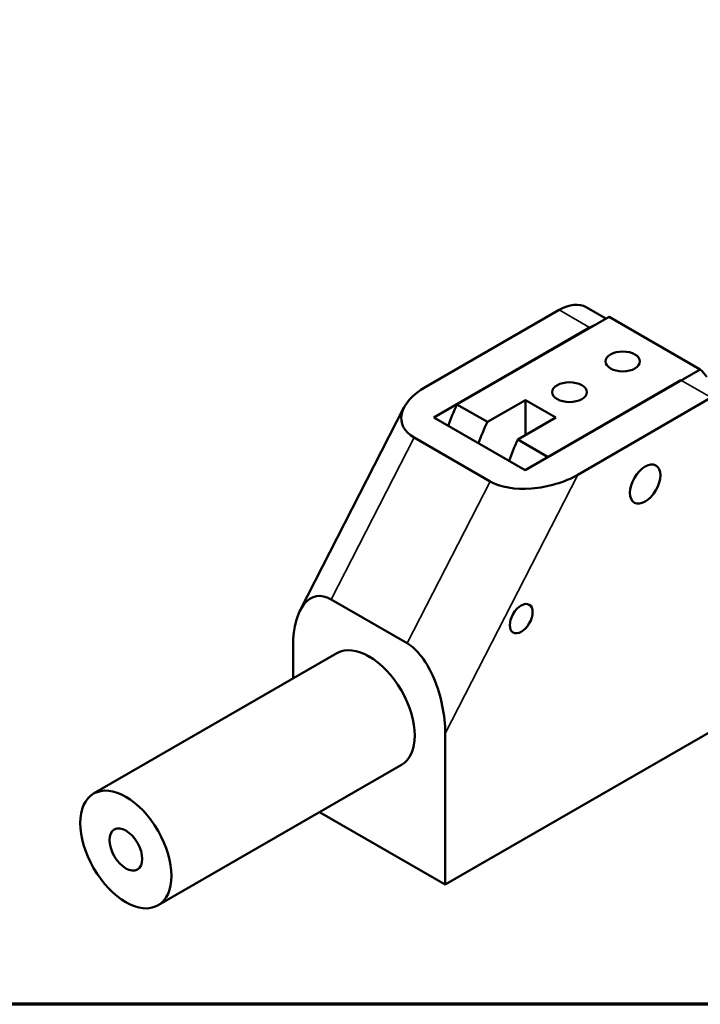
# Model space of a CAD drawing. Header units: millimetres. Extents: x 0 to 594, y 0 to 420.
# Tile 3 of 22: x 449 to 513, y 20 to 112. Entities that reach past the tile are written whole.
import ezdxf

# ---------------------------------------------------------------- set-up
doc = ezdxf.new("R2010")
doc.units = ezdxf.units.MM
doc.header["$LTSCALE"] = 2
for name, color, linetype, lineweight in [('Border (ISO)', 7, 'Continuous', 70), ('Visible (ISO)', 7, 'Continuous', 50), ('Visible Narrow (ISO)', 7, 'Continuous', 35)]:
    doc.layers.add(name, color=color, linetype=linetype, lineweight=lineweight)

# ---------------------------------------------------------------- blocks, each defined once
blk = doc.blocks.new('図面枠 既定の図面枠')
at = {"layer": 'Border (ISO)', "flags": 128}
blk.add_lwpolyline([(10, 10), (10, 200), (287, 200), (287, 10), (10, 10)], dxfattribs=at)

msp = doc.modelspace()

# ---------------------------------------------------------------- linework, layer by layer
at = {"layer": 'Visible (ISO)'}
for p, q in [((487.111, 77.451), (499.531, 84.622)), ((502.031, 84.87), (503.86, 83.814)), ((504.163, 83.989), (490.021, 75.824)), ((504.163, 83.989), (512.648, 79.09)), ((487.864, 74.62), (502.36, 82.989)), ((498.506, 70.925), (512.648, 79.09)), ((510.845, 78.09), (496.349, 69.721)), ((492.849, 74.191), (496.385, 76.232)), ((496.385, 76.232), (499.213, 74.599)), ((496.385, 76.232), (496.385, 72.966)), ((501.253, 69.286), (513.674, 76.457)), ((475.435, 56.667), (485.092, 75.532)), ((490.021, 75.824), (492.849, 74.191)), ((496.349, 69.721), (487.864, 74.62)), ((499.213, 74.599), (495.678, 72.558)), ((486.032, 72.745), (493.103, 68.663)), ((495.678, 72.558), (498.506, 70.925)), ((478.318, 57.677), (485.389, 53.595)), ((474.783, 50.317), (474.783, 53.368)), ((456.227, 39.604), (478.854, 52.667)), ((517.209, 47.471), (488.925, 31.141)), ((488.925, 31.141), (488.925, 45.203)), ((462.227, 29.212), (484.854, 42.275)), ((477.247, 37.883), (488.925, 31.141))]:
    msp.add_line(p, q, dxfattribs=at)
for centre, major_axis, ratio, start_param, end_param in [((499.531, 80.539), (2.5, 4.33), 0.57735, 0, 0.785398), ((502.36, 78.906), (2.5, 4.33), 0.57735, 0.644075, 0.785398), ((505.577, 68.884), (6.25, 10.825), 0.57735, 6.018329, 6.141288), ((490.647, 75.41), (-5.775, -1.242), 0.539978, 5.250467, 6.821264), ((497.092, 73.783), (-6.25, -10.825), 0.57735, 4.854286, 5.028768), ((499.92, 72.15), (6.25, 10.825), 0.57735, 1.712693, 1.887175), ((502.749, 70.517), (-6.25, -10.825), 0.57735, 4.854286, 5.028768), ((497.718, 71.327), (-5.775, -1.242), 0.539978, 0.538078, 2.108875), ((478.318, 51.326), (1.427, -6.635), 0.48755, 2.726153, 4.296949), ((481.854, 47.471), (-3, 5.196), 0.57735, 3.141593, 6.283185), ((485.389, 47.244), (1.427, -6.635), 0.48755, 1.155356, 2.726153)]:
    msp.add_ellipse(centre, major_axis=major_axis, ratio=ratio, start_param=start_param, end_param=end_param, dxfattribs=at)
for centre, major_axis in [((505.436, 79.825), (1.6, 0)), ((500.486, 76.967), (1.6, 0)), ((507.522, 68.414), (1, 1.732)), ((495.996, 55.889), (0.75, 1.299)), ((459.227, 34.408), (-3, 5.196)), ((459.227, 34.408), (1.075, -1.862))]:
    msp.add_ellipse(centre, major_axis=major_axis, ratio=0.57735, dxfattribs=at)
msp.add_open_spline([(482.168, 52.176), (482.04, 52.232), (481.922, 52.291), (481.717, 52.41), (481.622, 52.473), (481.54, 52.538)], degree=3, knots=[-0.35516845, -0.35516845, -0.35516845, -0.35516845, -0.31161718, -0.31161718, -0.26806583, -0.26806583, -0.26806583, -0.26806583], dxfattribs=at)
at = {"layer": 'Visible Narrow (ISO)'}
for p, q in [((499.531, 84.622), (502.36, 82.989)), ((510.845, 78.09), (513.674, 76.457)), ((478.318, 57.677), (486.032, 72.745)), ((488.925, 45.203), (501.253, 69.286)), ((493.103, 68.663), (485.389, 53.595)), ((481.819, 52.35), (481.819, 52.39))]:
    msp.add_line(p, q, dxfattribs=at)

# ---------------------------------------------------------------- block references
at = {"xscale": 2, "yscale": 2, "zscale": 2}
msp.add_blockref('図面枠 既定の図面枠', (0, 0), dxfattribs=at)

doc.saveas('drawing.dxf')
